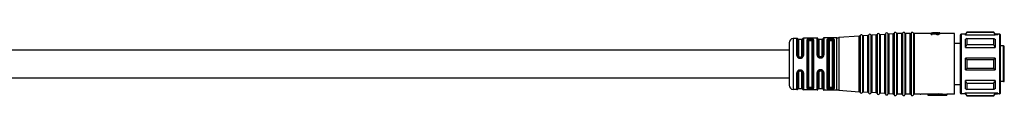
# Model space of a CAD drawing. Header units: millimetres. Extents: x -720 to 2929, y 431 to 795.
# Tile 10 of 19: x 752 to 984, y 439 to 454. Entities that reach past the tile are written whole.
import ezdxf

# ---------------------------------------------------------------- set-up
doc = ezdxf.new("R2010")
doc.units = ezdxf.units.MM

# ---------------------------------------------------------------- blocks, each defined once
blk = doc.blocks.new('Drawing View3')
at = {"color": 7, "linetype": 'Continuous', "lineweight": 25}
for p, q in [((663.72, 16.25), (663.72, 2.81)), ((665.17, 16.35), (665.17, 2.71)), ((665.17, 16.35), (665.17, 16.35)), ((665.72, 16.39), (665.72, 2.67)), ((666.99, 16.36), (665.91, 16.28)), ((665.91, 16.28), (665.91, 16.28)), ((665.91, 16.28), (665.91, 2.77)), ((666.99, 2.7), (666.99, 16.36)), ((666.99, 16.36), (666.99, 16.36)), ((667.17, 16.49), (667.17, 2.56)), ((667.17, 16.49), (667.17, 16.49)), ((667.72, 16.53), (667.72, 2.52)), ((668.99, 16.5), (667.91, 16.43)), ((667.91, 16.43), (667.91, 16.42)), ((667.91, 16.42), (667.91, 2.63)), ((668.99, 2.55), (668.99, 16.5)), ((668.99, 16.5), (668.99, 16.5)), ((669.17, 16.64), (669.17, 16.63)), ((669.17, 16.63), (669.17, 2.42)), ((669.72, 16.68), (669.72, 2.38)), ((670.99, 16.65), (669.91, 16.57)), ((669.91, 16.57), (669.91, 16.57)), ((669.91, 16.57), (669.91, 2.49)), ((670.99, 16.64), (670.99, 16.65)), ((670.99, 2.41), (670.99, 16.64)), ((671.17, 16.78), (671.17, 2.28)), ((671.17, 16.78), (671.17, 16.78)), ((671.72, 16.8), (671.72, 2.26)), ((671.91, 16.68), (671.91, 16.68)), ((671.91, 16.68), (671.91, 2.38)), ((672.99, 16.68), (671.91, 16.68)), ((672.99, 2.38), (672.99, 16.68)), ((672.99, 16.68), (672.99, 16.68)), ((673.18, 16.8), (673.18, 2.26)), ((673.18, 16.8), (673.18, 16.8)), ((673.72, 16.8), (673.72, 2.26)), ((673.91, 16.68), (673.91, 16.68)), ((673.91, 16.68), (673.91, 2.38)), ((674.99, 16.68), (673.91, 16.68)), ((674.99, 2.38), (674.99, 16.68)), ((674.99, 16.68), (674.99, 16.68)), ((675.18, 16.8), (675.18, 2.26)), ((675.18, 16.8), (675.18, 16.8)), ((675.72, 16.8), (675.72, 2.26)), ((675.91, 16.68), (675.91, 16.68)), ((675.91, 16.68), (675.91, 2.38)), ((679.95, 16.68), (675.91, 16.68)), ((679.95, 16.88), (680.16, 16.88)), ((679.95, 16.88), (679.95, 16.71)), ((680.16, 16.71), (679.95, 16.71)), ((679.95, 16.5), (679.95, 16.71)), ((679.95, 16.5), (680.16, 16.5)), ((680.16, 16.88), (681.23, 16.77)), ((680.16, 16.87), (681.1, 16.74)), ((680.16, 16.71), (680.16, 16.87)), ((680.16, 16.5), (680.16, 16.71)), ((680.16, 16.67), (681.1, 16.53)), ((681.48, 16.87), (680.21, 16.87)), ((681.1, 16.53), (681.1, 16.74)), ((681.23, 16.51), (681.23, 16.72)), ((681.4, 16.76), (681.48, 16.76)), ((681.48, 16.71), (681.4, 16.71)), ((681.4, 16.5), (681.4, 16.71)), ((681.4, 16.5), (681.48, 16.5)), ((681.48, 16.88), (681.48, 16.87)), ((681.48, 16.76), (681.48, 16.87)), ((681.48, 16.5), (681.48, 16.71)), ((681.61, 16.77), (681.61, 16.87)), ((681.65, 16.51), (681.65, 16.72)), ((681.69, 16.79), (681.69, 16.86)), ((681.74, 16.84), (681.74, 16.82)), ((681.95, 16.87), (681.77, 16.87)), ((681.82, 16.55), (681.82, 16.75)), ((681.91, 16.58), (681.91, 16.78)), ((681.95, 16.84), (681.95, 16.87)), ((681.95, 16.82), (681.95, 16.84)), ((681.95, 16.62), (681.95, 16.82)), ((685.45, 16.68), (681.95, 16.68)), ((685.45, 2.38), (685.45, 16.68)), ((686.75, 16.33), (686.75, 2.73)), ((686.95, 16.53), (686.95, 2.53)), ((687.96, 16.53), (686.95, 16.53)), ((688, 16.39), (687.88, 16.39)), ((688, 16.53), (687.96, 16.53)), ((688.29, 17.03), (688, 16.53)), ((688, 16.39), (688.29, 16.96)), ((688, 16.39), (688, 16.53)), ((688, 16.39), (695, 16.39)), ((694.71, 17.03), (688.29, 17.03)), ((688.29, 17.03), (688.29, 16.96)), ((694.71, 16.96), (688.29, 16.96)), ((695, 16.53), (694.71, 17.03)), ((694.71, 16.96), (694.71, 17.03)), ((695.54, 16.53), (695, 16.53)), ((695.62, 16.39), (695, 16.39)), ((696.05, 16.53), (695.54, 16.53)), ((696.1, 16.53), (696.05, 16.53)), ((696.05, 16.39), (696.05, 16.53)), ((696.05, 16.39), (696.1, 16.39)), ((696.1, 16.39), (696.1, 16.53)), ((696.1, 2.66), (696.1, 16.39)), ((696.25, 16.25), (696.25, 16.38)), ((696.25, 2.81), (696.25, 16.25)), ((646.45, 14.54), (646.45, 4.51)), ((648.28, 15.56), (647.43, 15.54)), ((647.43, 15.54), (647.43, 3.51)), ((648.28, 15.56), (648.28, 15.56)), ((648.28, 11.54), (648.28, 15.56)), ((648.47, 15.44), (648.47, 15.44)), ((648.47, 11.5), (648.47, 15.44)), ((649.45, 15.33), (648.65, 15.33)), ((648.65, 15.33), (648.65, 11.46)), ((649.45, 11.46), (649.45, 15.33)), ((649.64, 15.46), (649.64, 11.5)), ((653.06, 15.64), (649.82, 15.58)), ((649.82, 15.58), (649.82, 11.55)), ((650.67, 3.83), (650.67, 15.22)), ((650.86, 15.1), (650.86, 3.96)), ((651.05, 14.97), (651.05, 4.08)), ((651.55, 15.44), (651.35, 15.44)), ((651.55, 15.26), (651.35, 15.25)), ((651.35, 15.07), (651.55, 15.07)), ((651.85, 4.08), (651.85, 14.97)), ((652.04, 3.95), (652.04, 15.11)), ((652.23, 15.25), (652.23, 3.81)), ((653.06, 15.63), (653.06, 15.64)), ((653.06, 11.64), (653.06, 15.63)), ((653.26, 11.58), (653.26, 15.48)), ((654.25, 15.33), (653.45, 15.33)), ((653.45, 15.33), (653.45, 11.53)), ((654.25, 11.53), (654.25, 15.33)), ((654.45, 15.5), (654.45, 11.59)), ((657.73, 15.71), (654.64, 15.66)), ((654.64, 15.66), (654.64, 11.65)), ((655.51, 15.39), (655.45, 15.3)), ((655.45, 3.76), (655.45, 15.3)), ((655.65, 15.13), (655.65, 3.92)), ((655.85, 14.97), (655.85, 4.08)), ((656.15, 15.26), (656.15, 15.33)), ((656.35, 15.33), (656.15, 15.33)), ((656.15, 15.26), (656.35, 15.26)), ((656.15, 15.07), (656.35, 15.07)), ((656.35, 15.33), (656.35, 15.26)), ((656.65, 4.08), (656.65, 14.97)), ((656.84, 15.18), (656.85, 15.15)), ((656.85, 3.91), (656.85, 15.15)), ((657.05, 15.32), (657.03, 15.37)), ((657.05, 15.32), (657.05, 3.73)), ((657.73, 3.34), (657.73, 15.71)), ((657.73, 15.71), (657.73, 15.71)), ((662.99, 16.08), (658.17, 15.73)), ((658.17, 15.73), (658.17, 3.32)), ((658.17, 15.73), (658.17, 15.73)), ((662.99, 16.07), (662.99, 16.08)), ((662.99, 2.98), (662.99, 16.07)), ((663.17, 16.21), (663.17, 2.85)), ((663.17, 16.21), (663.17, 16.21)), ((664.99, 16.22), (663.91, 16.14)), ((663.91, 16.14), (663.91, 16.14)), ((663.91, 16.14), (663.91, 2.92)), ((664.99, 2.84), (664.99, 16.22)), ((664.99, 16.22), (664.99, 16.22)), ((686.75, 14.38), (685.45, 14.38)), ((688.29, 15.52), (688, 15.35)), ((688, 13.42), (688, 15.35)), ((688, 13.42), (688.29, 14.04)), ((688.29, 15.52), (688.29, 14.04)), ((688.29, 15.52), (694.71, 15.52)), ((694.71, 14.04), (688.29, 14.04)), ((646.45, 12.78), (438.5, 12.78)), ((688, 13.42), (695, 13.42)), ((696.95, 13.78), (696.25, 13.78)), ((696.95, 9.53), (696.95, 13.78)), ((697.15, 5.58), (697.15, 13.58)), ((648.95, 11.03), (648.95, 11.17)), ((648.95, 11.17), (649.15, 11.17)), ((648.95, 11.03), (649.15, 11.03)), ((648.95, 10.88), (649.15, 10.88)), ((649.15, 11.03), (649.15, 11.17)), ((653.42, 11.21), (653.35, 11.3)), ((653.41, 11.23), (653.45, 11.21)), ((653.43, 11.21), (653.42, 11.21)), ((653.95, 11.24), (653.75, 11.24)), ((653.75, 11.1), (653.95, 11.1)), ((654.36, 11.32), (654.38, 11.33)), ((654.4, 11.39), (654.38, 11.32)), ((688, 8.16), (688, 10.89)), ((688.29, 10.57), (688, 10.89)), ((695, 10.89), (688, 10.89)), ((688.29, 10.57), (688.29, 8.49)), ((688.29, 10.57), (694.71, 10.57)), ((696.95, 5.37), (696.95, 9.53)), ((648.28, 3.5), (648.28, 7.45)), ((648.47, 3.61), (648.47, 7.49)), ((648.65, 7.53), (648.65, 3.73)), ((649.15, 8.11), (648.95, 8.11)), ((649.15, 7.95), (648.95, 7.95)), ((648.95, 7.95), (648.95, 7.82)), ((649.15, 7.82), (648.95, 7.82)), ((649.15, 7.95), (649.15, 7.82)), ((649.45, 3.73), (649.45, 7.53)), ((649.64, 7.48), (649.64, 3.6)), ((649.82, 7.44), (649.82, 3.47)), ((653.06, 3.42), (653.06, 7.49)), ((653.26, 3.57), (653.26, 7.54)), ((653.36, 7.85), (653.44, 7.94)), ((653.43, 7.9), (653.46, 7.93)), ((653.46, 7.93), (653.44, 7.94)), ((653.45, 7.59), (653.45, 3.73)), ((653.95, 8.03), (653.75, 8.03)), ((653.75, 7.88), (653.95, 7.88)), ((654.25, 3.73), (654.25, 7.59)), ((654.31, 7.87), (654.27, 7.91)), ((654.35, 7.82), (654.37, 7.82)), ((654.37, 7.82), (654.4, 7.75)), ((654.45, 7.54), (654.45, 3.56)), ((654.64, 7.48), (654.64, 3.4)), ((688, 8.16), (688.29, 8.49)), ((688, 8.16), (695, 8.16)), ((694.71, 8.49), (688.29, 8.49)), ((438.5, 6.28), (646.45, 6.28)), ((685.45, 4.68), (686.75, 4.68)), ((695, 5.64), (688, 5.64)), ((688, 3.71), (688, 5.64)), ((688.29, 5.01), (688, 5.64)), ((688.29, 5.01), (688.29, 3.54)), ((688.29, 5.01), (694.71, 5.01)), ((696.95, 5.37), (696.25, 5.37)), ((648.28, 3.5), (647.43, 3.51)), ((647.43, 3.51), (647.43, 3.51)), ((648.65, 3.73), (649.45, 3.73)), ((653.06, 3.42), (649.82, 3.47)), ((649.82, 3.47), (649.82, 3.47)), ((651.55, 3.99), (651.35, 3.99)), ((651.35, 3.8), (651.55, 3.8)), ((651.35, 3.62), (651.55, 3.61)), ((653.45, 3.73), (654.25, 3.73)), ((654.64, 3.4), (654.64, 3.39)), ((657.73, 3.34), (654.64, 3.39)), ((655.45, 3.76), (655.51, 3.66)), ((656.35, 3.99), (656.15, 3.99)), ((656.15, 3.73), (656.15, 3.8)), ((656.35, 3.8), (656.15, 3.8)), ((656.15, 3.73), (656.35, 3.73)), ((656.35, 3.8), (656.35, 3.73)), ((656.85, 3.91), (656.84, 3.88)), ((658.17, 3.32), (662.99, 2.98)), ((664.99, 2.84), (663.91, 2.92)), ((666.99, 2.7), (665.91, 2.77)), ((668.99, 2.55), (667.91, 2.63)), ((670.99, 2.41), (669.91, 2.49)), ((672.99, 2.38), (671.91, 2.38)), ((674.99, 2.38), (673.91, 2.38)), ((677.29, 2.38), (675.91, 2.38)), ((677.29, 2.38), (677.52, 2.38)), ((679.15, 2.38), (677.52, 2.38)), ((681.65, 2.44), (679.15, 2.44)), ((679.15, 2.44), (679.15, 2.23)), ((681.65, 2.54), (683.65, 2.38)), ((681.65, 2.54), (681.65, 2.33)), ((681.65, 2.33), (683.65, 2.18)), ((681.65, 2.33), (681.65, 2.23)), ((685.45, 2.38), (683.65, 2.38)), ((683.65, 2.38), (683.65, 2.18)), ((686.75, 2.73), (686.75, 2.73)), ((687.96, 2.53), (686.95, 2.53)), ((686.95, 2.53), (686.95, 2.53)), ((688, 2.66), (687.88, 2.66)), ((687.96, 2.53), (688, 2.53)), ((688, 3.71), (688.29, 3.54)), ((695, 2.66), (688, 2.66)), ((688, 2.53), (688, 2.66)), ((688.29, 2.1), (688, 2.66)), ((688, 2.53), (688.29, 2.03)), ((694.71, 3.54), (688.29, 3.54)), ((694.71, 2.03), (695, 2.53)), ((695.62, 2.66), (695, 2.66)), ((695, 2.66), (695, 2.53)), ((695, 2.53), (695.54, 2.53)), ((696.05, 2.53), (695.54, 2.53)), ((696.1, 2.66), (696.05, 2.66)), ((696.05, 2.53), (696.05, 2.66)), ((696.05, 2.53), (696.1, 2.53)), ((696.1, 2.53), (696.1, 2.66)), ((696.25, 2.68), (696.25, 2.81)), ((679.15, 2.23), (679.15, 2.18)), ((679.15, 2.23), (681.65, 2.23)), ((679.15, 2.18), (683.65, 2.18)), ((688.29, 2.1), (688.29, 2.03)), ((688.29, 2.1), (694.71, 2.1)), ((688.29, 2.03), (694.71, 2.03))]:
    blk.add_line(p, q, dxfattribs=at)
at = {"color": 7, "linetype": 'Continuous', "lineweight": 25, "flags": 128}
for points in [[(695, 16.53), (695, 16.53), (695, 16.52), (695, 16.51), (695, 16.49), (695, 16.48), (695, 16.45), (695, 16.42), (695, 16.39)], [(656.35, 15.53), (656.23, 15.52), (656.15, 15.52)], [(694.71, 14.04), (694.71, 14.25), (694.71, 14.45), (694.71, 14.64), (694.71, 14.83), (694.71, 15.01), (694.71, 15.19), (694.71, 15.36), (694.71, 15.52)], [(695, 15.35), (695, 15.15), (695, 14.94), (695, 14.71), (695, 14.48), (695, 14.23), (695, 13.97), (695, 13.7), (695, 13.42)], [(653.75, 10.95), (653.86, 10.95), (653.95, 10.95)], [(694.71, 8.49), (694.71, 8.75), (694.71, 9.01), (694.71, 9.27), (694.71, 9.53), (694.71, 9.79), (694.71, 10.05), (694.71, 10.31), (694.71, 10.57)], [(695, 10.89), (695, 10.56), (695, 10.21), (695, 9.87), (695, 9.53), (695, 9.18), (695, 8.84), (695, 8.5), (695, 8.16)], [(653.95, 8.18), (653.83, 8.18), (653.75, 8.18)], [(694.71, 3.54), (694.71, 3.7), (694.71, 3.87), (694.71, 4.04), (694.71, 4.22), (694.71, 4.41), (694.71, 4.61), (694.71, 4.81), (694.71, 5.01)], [(695, 5.64), (695, 5.36), (695, 5.09), (695, 4.83), (695, 4.58), (695, 4.34), (695, 4.12), (695, 3.91), (695, 3.71)], [(656.15, 3.73), (656.15, 3.7), (656.15, 3.66), (656.15, 3.63), (656.15, 3.6), (656.15, 3.58), (656.15, 3.56), (656.15, 3.54), (656.15, 3.53)], [(656.15, 3.53), (656.26, 3.53), (656.35, 3.53)], [(694.71, 2.03), (694.71, 2.03), (694.71, 2.03), (694.71, 2.04), (694.71, 2.05), (694.71, 2.06), (694.71, 2.07), (694.71, 2.08), (694.71, 2.1)]]:
    blk.add_lwpolyline(points, dxfattribs=at)
at = {"color": 7, "linetype": 'Continuous', "lineweight": 25}
for centre, radius, start, end in [((663.45, 16.11), 0.3, 90, 160.4937), ((663.45, 16.11), 0.3, 27.65, 90), ((663.89, 16.34), 0.2, 207.65, 270), ((664.98, 16.42), 0.2, 274.0718, 340.4937), ((665.45, 16.25), 0.3, 90, 160.4937), ((665.45, 16.25), 0.3, 27.65, 90), ((665.89, 16.48), 0.2, 207.65, 270), ((665.89, 16.48), 0.2, 270, 274.0718), ((666.98, 16.56), 0.2, 274.0718, 340.4937), ((667.45, 16.39), 0.3, 90, 160.4937), ((667.45, 16.39), 0.3, 27.65, 90), ((667.89, 16.63), 0.2, 207.65, 270), ((667.89, 16.63), 0.2, 270, 274.0718), ((668.98, 16.7), 0.2, 274.0718, 340.4937), ((669.45, 16.54), 0.3, 90, 160.4937), ((669.45, 16.54), 0.3, 27.65, 90), ((669.89, 16.77), 0.2, 207.65, 270), ((669.89, 16.77), 0.2, 270, 274.0718), ((670.98, 16.85), 0.2, 274.0718, 340.4937), ((671.45, 16.68), 0.3, 90, 160.4937), ((671.45, 16.68), 0.3, 23.5782, 90), ((671.91, 16.88), 0.2, 203.5782, 270), ((672.99, 16.88), 0.2, 270, 336.4218), ((673.45, 16.68), 0.3, 90, 156.4218), ((673.45, 16.68), 0.3, 23.5782, 90), ((673.91, 16.88), 0.2, 203.5782, 270), ((674.99, 16.88), 0.2, 270, 336.4218), ((675.45, 16.68), 0.3, 90, 156.4218), ((675.45, 16.68), 0.3, 23.5782, 90), ((675.91, 16.88), 0.2, 203.5782, 270), ((686.95, 16.33), 0.2, 90, 180), ((696.1, 16.38), 0.15, 0, 90), ((696.1, 16.24), 0.149, 0.5618, 90.551), ((647.45, 14.54), 1, 90.9414, 180), ((648.29, 15.36), 0.2, 25.1232, 90.9414), ((648.65, 15.53), 0.2, 205.1232, 270), ((649.45, 15.53), 0.2, 270, 338.8076), ((649.82, 15.38), 0.2, 90.9414, 158.8076), ((653.06, 15.44), 0.2, 13.2085, 90.9414), ((653.45, 15.53), 0.2, 193.2085, 270), ((654.25, 15.53), 0.2, 270, 350.5945), ((654.64, 15.46), 0.2, 90.9414, 170.5945), ((657.6, 23.71), 8, 270.9414, 274.0718), ((662.98, 16.28), 0.2, 274.0718, 340.4937), ((663.89, 16.34), 0.2, 270, 274.0718), ((696.95, 13.58), 0.2, 360, 90), ((647.45, 4.51), 1, 180, 269.0586), ((648.29, 3.7), 0.2, 269.0586, 334.8768), ((648.65, 3.53), 0.2, 90, 154.8768), ((649.45, 3.53), 0.2, 21.1924, 90), ((649.82, 3.67), 0.2, 201.1924, 269.0586), ((653.06, 3.62), 0.2, 269.0586, 346.7915), ((653.45, 3.53), 0.2, 90, 166.7915), ((654.25, 3.53), 0.2, 9.4055, 90), ((654.64, 3.59), 0.2, 189.4055, 269.0586), ((657.6, -4.66), 8, 85.9282, 89.0586), ((662.98, 2.78), 0.2, 19.5063, 85.9282), ((663.45, 2.95), 0.3, 199.5063, 270), ((663.45, 2.95), 0.3, 270, 332.35), ((663.89, 2.72), 0.2, 90, 152.35), ((663.89, 2.72), 0.2, 85.9282, 90), ((664.98, 2.64), 0.2, 19.5063, 85.9282), ((665.45, 2.81), 0.3, 199.5063, 270), ((665.45, 2.81), 0.3, 270, 332.35), ((665.89, 2.57), 0.2, 90, 152.35), ((665.89, 2.57), 0.2, 85.9282, 90), ((666.98, 2.5), 0.2, 19.5063, 85.9282), ((667.45, 2.66), 0.3, 199.5063, 270), ((667.45, 2.66), 0.3, 270, 332.35), ((667.89, 2.43), 0.2, 90, 152.35), ((667.89, 2.43), 0.2, 85.9282, 90), ((668.98, 2.35), 0.2, 19.5063, 85.9282), ((669.45, 2.52), 0.3, 199.5063, 270), ((669.45, 2.52), 0.3, 270, 332.35), ((669.89, 2.29), 0.2, 90, 152.35), ((669.89, 2.29), 0.2, 85.9282, 90), ((670.98, 2.21), 0.2, 19.5063, 85.9282), ((671.91, 2.18), 0.2, 90, 156.4218), ((672.99, 2.18), 0.2, 23.5782, 90), ((673.91, 2.18), 0.2, 90, 156.4218), ((674.99, 2.18), 0.2, 23.5782, 90), ((675.91, 2.18), 0.2, 90, 156.4218), ((686.95, 2.73), 0.2, 180, 270), ((696.1, 2.81), 0.149, 269.449, 359.4382), ((696.1, 2.68), 0.15, 270, 0), ((671.45, 2.38), 0.3, 199.5063, 270), ((671.45, 2.38), 0.3, 270, 336.4218), ((673.45, 2.38), 0.3, 203.5782, 270), ((673.45, 2.38), 0.3, 270, 336.4218), ((675.45, 2.38), 0.3, 203.5782, 270), ((675.45, 2.38), 0.3, 270, 336.4218)]:
    blk.add_arc(centre, radius, start, end, dxfattribs=at)
for points, knots in [([(681.1, 16.74), (681.12, 16.73), (681.17, 16.73), (681.21, 16.72), (681.23, 16.72)], [0, 0, 0, 0, 0.56, 1, 1, 1, 1]), ([(681.1, 16.53), (681.12, 16.53), (681.17, 16.52), (681.21, 16.52), (681.23, 16.51)], [0, 0, 0, 0, 0.56, 1, 1, 1, 1]), ([(681.23, 16.77), (681.26, 16.77), (681.32, 16.77), (681.37, 16.76), (681.4, 16.76)], [0, 0, 0, 0, 0.56, 1, 1, 1, 1]), ([(681.4, 16.71), (681.37, 16.71), (681.31, 16.71), (681.25, 16.72), (681.23, 16.72)], [0, 0, 0, 0, 0.56, 1, 1, 1, 1]), ([(681.23, 16.51), (681.26, 16.51), (681.32, 16.51), (681.37, 16.51), (681.4, 16.5)], [0, 0, 0, 0, 0.56, 1, 1, 1, 1]), ([(681.48, 16.88), (681.51, 16.88), (681.57, 16.88), (681.63, 16.88), (681.65, 16.88)], [0, 0, 0, 0, 0.56, 1, 1, 1, 1]), ([(681.61, 16.87), (681.59, 16.87), (681.54, 16.87), (681.5, 16.87), (681.48, 16.87)], [0, 0, 0, 0, 0.56, 1, 1, 1, 1]), ([(681.61, 16.77), (681.59, 16.77), (681.54, 16.77), (681.5, 16.76), (681.48, 16.76)], [0, 0, 0, 0, 0.56, 1, 1, 1, 1]), ([(681.65, 16.72), (681.62, 16.72), (681.56, 16.71), (681.51, 16.71), (681.48, 16.71)], [0, 0, 0, 0, 0.56, 1, 1, 1, 1]), ([(681.48, 16.5), (681.51, 16.51), (681.57, 16.51), (681.63, 16.51), (681.65, 16.51)], [0, 0, 0, 0, 0.56, 1, 1, 1, 1]), ([(681.61, 16.87), (681.63, 16.87), (681.65, 16.86), (681.68, 16.86), (681.69, 16.86)], [0, 0, 0, 0, 0.559999, 1, 1, 1, 1]), ([(681.69, 16.79), (681.68, 16.79), (681.65, 16.78), (681.62, 16.78), (681.61, 16.77)], [0, 0, 0, 0, 0.559999, 1, 1, 1, 1]), ([(681.65, 16.88), (681.68, 16.88), (681.74, 16.87), (681.8, 16.87), (681.82, 16.87)], [0, 0, 0, 0, 0.559999, 1, 1, 1, 1]), ([(681.82, 16.75), (681.79, 16.75), (681.73, 16.73), (681.68, 16.72), (681.65, 16.72)], [0, 0, 0, 0, 0.559999, 1, 1, 1, 1]), ([(681.82, 16.55), (681.79, 16.54), (681.73, 16.53), (681.68, 16.52), (681.65, 16.51)], [0, 0, 0, 0, 0.559999, 1, 1, 1, 1]), ([(681.69, 16.86), (681.7, 16.86), (681.72, 16.85), (681.73, 16.84), (681.74, 16.84)], [0, 0, 0, 0, 0.559997, 1, 1, 1, 1]), ([(681.74, 16.82), (681.73, 16.82), (681.72, 16.81), (681.7, 16.8), (681.69, 16.79)], [0, 0, 0, 0, 0.559997, 1, 1, 1, 1]), ([(681.82, 16.87), (681.84, 16.87), (681.87, 16.87), (681.89, 16.86), (681.91, 16.86)], [0, 0, 0, 0, 0.5599985, 1, 1, 1, 1]), ([(681.91, 16.78), (681.89, 16.78), (681.86, 16.77), (681.83, 16.76), (681.82, 16.75)], [0, 0, 0, 0, 0.559998, 1, 1, 1, 1]), ([(681.91, 16.58), (681.89, 16.57), (681.86, 16.56), (681.83, 16.55), (681.82, 16.55)], [0, 0, 0, 0, 0.559998, 1, 1, 1, 1]), ([(681.91, 16.86), (681.92, 16.86), (681.93, 16.85), (681.94, 16.84), (681.95, 16.84)], [0, 0, 0, 0, 0.559994, 1, 1, 1, 1]), ([(681.95, 16.82), (681.94, 16.81), (681.93, 16.8), (681.91, 16.79), (681.91, 16.78)], [0, 0, 0, 0, 0.559996, 1, 1, 1, 1]), ([(681.95, 16.62), (681.94, 16.61), (681.93, 16.6), (681.91, 16.58), (681.91, 16.58)], [0, 0, 0, 0, 0.559996, 1, 1, 1, 1]), ([(687.88, 16.39), (687.91, 16.44), (687.95, 16.51), (687.96, 16.52), (687.96, 16.53)], [0, 0, 0, 0, 0.561136, 1, 1, 1, 1]), ([(695, 16.39), (694.95, 16.5), (694.85, 16.69), (694.75, 16.87), (694.71, 16.96)], [0, 0, 0, 0, 0.554448, 1, 1, 1, 1]), ([(695.62, 16.39), (695.59, 16.44), (695.55, 16.51), (695.54, 16.52), (695.54, 16.53)], [0, 0, 0, 0, 0.561136, 1, 1, 1, 1]), ([(651.35, 15.44), (651.25, 15.44), (651.05, 15.43), (650.83, 15.38), (650.69, 15.31), (650.68, 15.25), (650.67, 15.22)], [0, 0, 0, 0, 0.267435, 0.545129, 0.771587, 1, 1, 1, 1]), ([(650.86, 15.1), (650.87, 15.12), (650.88, 15.16), (650.99, 15.21), (651.13, 15.24), (651.25, 15.25), (651.32, 15.25), (651.35, 15.25)], [0, 0, 0, 0, 0.25154, 0.501516, 0.750497, 0.875418, 1, 1, 1, 1]), ([(651.05, 14.97), (651.06, 14.99), (651.07, 15.02), (651.15, 15.05), (651.25, 15.07), (651.32, 15.07), (651.35, 15.07)], [0, 0, 0, 0, 0.286333, 0.566645, 0.783294, 1, 1, 1, 1]), ([(651.35, 15.44), (651.35, 15.43), (651.35, 15.42), (651.35, 15.38), (651.35, 15.32), (651.35, 15.28), (651.35, 15.25)], [0, 0, 0, 0, 0.251401, 0.499942, 0.748554, 1, 1, 1, 1]), ([(652.23, 15.25), (652.22, 15.28), (652.21, 15.33), (652.12, 15.37), (652.01, 15.41), (651.85, 15.43), (651.68, 15.44), (651.59, 15.44), (651.55, 15.44)], [0, 0, 0, 0, 0.249761, 0.383741, 0.512149, 0.756159, 0.878095, 1, 1, 1, 1]), ([(651.55, 15.44), (651.55, 15.44), (651.55, 15.42), (651.55, 15.38), (651.55, 15.32), (651.55, 15.28), (651.55, 15.26)], [0, 0, 0, 0, 0.24324, 0.500063, 0.756851, 1, 1, 1, 1]), ([(651.55, 15.26), (651.58, 15.26), (651.65, 15.25), (651.77, 15.25), (651.91, 15.22), (652.02, 15.18), (652.04, 15.13), (652.04, 15.11)], [0, 0, 0, 0, 0.124869, 0.250002, 0.498994, 0.749016, 1, 1, 1, 1]), ([(651.55, 15.07), (651.59, 15.07), (651.68, 15.06), (651.78, 15.04), (651.84, 15.01), (651.85, 14.98), (651.85, 14.97)], [0, 0, 0, 0, 0.2759772, 0.551671, 0.772108, 1, 1, 1, 1]), ([(656.15, 15.52), (656.08, 15.52), (655.95, 15.51), (655.76, 15.49), (655.61, 15.45), (655.54, 15.41), (655.51, 15.39)], [0, 0, 0, 0, 0.24118, 0.484217, 0.736021, 1, 1, 1, 1]), ([(655.69, 15.2), (655.69, 15.23), (655.68, 15.27), (655.63, 15.33), (655.57, 15.38), (655.53, 15.39), (655.51, 15.39)], [0, 0, 0, 0, 0.241453, 0.500003, 0.758551, 1, 1, 1, 1]), ([(655.65, 15.13), (655.65, 15.15), (655.66, 15.17), (655.68, 15.19), (655.69, 15.2)], [0, 0, 0, 0, 0.500952, 1, 1, 1, 1]), ([(655.69, 15.2), (655.72, 15.22), (655.76, 15.26), (655.87, 15.29), (656.01, 15.32), (656.1, 15.32), (656.15, 15.33)], [0, 0, 0, 0, 0.257979, 0.509232, 0.755839, 1, 1, 1, 1]), ([(655.69, 15.2), (655.72, 15.21), (655.77, 15.23), (655.88, 15.25), (656.01, 15.26), (656.1, 15.26), (656.15, 15.26)], [0, 0, 0, 0, 0.261383, 0.514816, 0.760828, 1, 1, 1, 1]), ([(655.85, 14.97), (655.86, 14.99), (655.87, 15.02), (655.95, 15.05), (656.05, 15.07), (656.12, 15.07), (656.15, 15.07)], [0, 0, 0, 0, 0.286333, 0.566645, 0.783294, 1, 1, 1, 1]), ([(656.35, 15.53), (656.43, 15.52), (656.59, 15.52), (656.8, 15.5), (656.96, 15.45), (657.01, 15.4), (657.03, 15.37)], [0, 0, 0, 0, 0.239621, 0.485413, 0.736282, 1, 1, 1, 1]), ([(656.35, 15.33), (656.41, 15.33), (656.53, 15.33), (656.68, 15.3), (656.79, 15.25), (656.82, 15.21), (656.84, 15.18)], [0, 0, 0, 0, 0.2497247, 0.4968869, 0.7398256, 1, 1, 1, 1]), ([(656.35, 15.26), (656.41, 15.26), (656.52, 15.26), (656.67, 15.24), (656.79, 15.22), (656.82, 15.19), (656.84, 15.18)], [0, 0, 0, 0, 0.246175, 0.494713, 0.740223, 1, 1, 1, 1]), ([(656.35, 15.07), (656.39, 15.07), (656.48, 15.06), (656.58, 15.04), (656.64, 15.01), (656.65, 14.98), (656.65, 14.97)], [0, 0, 0, 0, 0.2759772, 0.5516711, 0.7721081, 1, 1, 1, 1]), ([(656.84, 15.18), (656.84, 15.2), (656.85, 15.25), (656.9, 15.31), (656.96, 15.36), (657.01, 15.37), (657.03, 15.37)], [0, 0, 0, 0, 0.241118, 0.500002, 0.758885, 1, 1, 1, 1]), ([(694.71, 15.52), (694.77, 15.49), (694.86, 15.43), (694.96, 15.37), (695, 15.35)], [0, 0, 0, 0, 0.565533, 1, 1, 1, 1]), ([(695, 13.42), (694.95, 13.53), (694.85, 13.74), (694.75, 13.95), (694.71, 14.04)], [0, 0, 0, 0, 0.554449, 1, 1, 1, 1]), ([(653.06, 11.64), (653.06, 11.59), (653.07, 11.49), (653.12, 11.35), (653.19, 11.21), (653.27, 11.15), (653.3, 11.11)], [0, 0, 0, 0, 0.2459824, 0.5061825, 0.7632622, 1, 1, 1, 1]), ([(654.53, 11.26), (654.56, 11.32), (654.63, 11.44), (654.64, 11.58), (654.64, 11.65)], [0, 0, 0, 0, 0.485244, 1, 1, 1, 1]), ([(648.28, 11.54), (648.29, 11.45), (648.31, 11.33), (648.39, 11.17), (648.48, 11.07), (648.58, 10.98), (648.74, 10.9), (648.86, 10.89), (648.95, 10.88)], [0, 0, 0, 0, 0.247774, 0.377676, 0.510624, 0.642416, 0.769734, 1, 1, 1, 1]), ([(648.95, 11.03), (648.89, 11.04), (648.76, 11.05), (648.6, 11.16), (648.49, 11.32), (648.48, 11.44), (648.47, 11.5)], [0, 0, 0, 0, 0.2487188, 0.4980884, 0.748561, 1, 1, 1, 1]), ([(648.65, 11.46), (648.65, 11.42), (648.66, 11.35), (648.73, 11.25), (648.83, 11.18), (648.91, 11.18), (648.95, 11.17)], [0, 0, 0, 0, 0.25191, 0.506201, 0.756885, 1, 1, 1, 1]), ([(648.95, 11.03), (648.95, 11.02), (648.95, 11.02), (648.95, 10.98), (648.95, 10.93), (648.95, 10.9), (648.95, 10.88)], [0, 0, 0, 0, 0.251195, 0.500058, 0.748854, 1, 1, 1, 1]), ([(649.15, 10.88), (649.23, 10.89), (649.36, 10.9), (649.52, 10.98), (649.66, 11.1), (649.79, 11.28), (649.81, 11.46), (649.82, 11.55)], [0, 0, 0, 0, 0.239085, 0.362958, 0.487455, 0.74218, 1, 1, 1, 1]), ([(649.64, 11.5), (649.63, 11.44), (649.62, 11.32), (649.5, 11.16), (649.37, 11.07), (649.25, 11.04), (649.18, 11.03), (649.15, 11.03)], [0, 0, 0, 0, 0.251106, 0.500918, 0.749973, 0.874947, 1, 1, 1, 1]), ([(649.15, 11.17), (649.19, 11.18), (649.27, 11.18), (649.37, 11.25), (649.44, 11.35), (649.45, 11.42), (649.45, 11.46)], [0, 0, 0, 0, 0.244541, 0.494439, 0.747625, 1, 1, 1, 1]), ([(649.15, 11.03), (649.15, 11.03), (649.15, 11.02), (649.15, 10.98), (649.15, 10.93), (649.15, 10.9), (649.15, 10.88)], [0, 0, 0, 0, 0.2442222, 0.4999405, 0.7556907, 1, 1, 1, 1]), ([(653.41, 11.23), (653.39, 11.25), (653.35, 11.3), (653.3, 11.38), (653.26, 11.48), (653.26, 11.55), (653.26, 11.58)], [0, 0, 0, 0, 0.199428, 0.46575, 0.7326, 1, 1, 1, 1]), ([(653.42, 11.21), (653.41, 11.21), (653.39, 11.2), (653.35, 11.16), (653.32, 11.13), (653.3, 11.11)], [0, 0, 0, 0, 0.340011, 0.680025, 1, 1, 1, 1]), ([(653.3, 11.11), (653.37, 11.06), (653.5, 10.97), (653.67, 10.95), (653.75, 10.95)], [0, 0, 0, 0, 0.506474, 1, 1, 1, 1]), ([(653.75, 11.1), (653.69, 11.11), (653.57, 11.12), (653.48, 11.18), (653.43, 11.21)], [0, 0, 0, 0, 0.498405, 1, 1, 1, 1]), ([(653.75, 11.24), (653.71, 11.25), (653.62, 11.26), (653.52, 11.33), (653.46, 11.43), (653.45, 11.5), (653.45, 11.53)], [0, 0, 0, 0, 0.275977, 0.551671, 0.772108, 1, 1, 1, 1]), ([(653.45, 11.21), (653.46, 11.2), (653.49, 11.17), (653.56, 11.14), (653.66, 11.11), (653.72, 11.11), (653.75, 11.11)], [0, 0, 0, 0, 0.111895, 0.411443, 0.707998, 1, 1, 1, 1]), ([(654.25, 11.53), (654.24, 11.49), (654.23, 11.4), (654.15, 11.31), (654.05, 11.25), (653.98, 11.24), (653.95, 11.24)], [0, 0, 0, 0, 0.286333, 0.566645, 0.783294, 1, 1, 1, 1]), ([(654.36, 11.32), (654.34, 11.29), (654.29, 11.23), (654.19, 11.16), (654.07, 11.11), (653.99, 11.1), (653.95, 11.1)], [0, 0, 0, 0, 0.250656, 0.499639, 0.748804, 1, 1, 1, 1]), ([(653.95, 10.95), (654, 10.95), (654.12, 10.96), (654.28, 11.03), (654.42, 11.13), (654.49, 11.22), (654.53, 11.26)], [0, 0, 0, 0, 0.244679, 0.489815, 0.743445, 1, 1, 1, 1]), ([(653.95, 11.11), (653.98, 11.11), (654.05, 11.11), (654.12, 11.13), (654.15, 11.15)], [0, 0, 0, 0, 0.55053, 1, 1, 1, 1]), ([(654.45, 11.59), (654.44, 11.54), (654.44, 11.45), (654.39, 11.36), (654.36, 11.32)], [0, 0, 0, 0, 0.5010697, 1, 1, 1, 1]), ([(654.38, 11.33), (654.39, 11.32), (654.42, 11.32), (654.47, 11.3), (654.51, 11.28), (654.53, 11.26)], [0, 0, 0, 0, 0.340191, 0.680378, 1, 1, 1, 1]), ([(694.71, 10.57), (694.77, 10.63), (694.86, 10.74), (694.96, 10.85), (695, 10.89)], [0, 0, 0, 0, 0.565533, 1, 1, 1, 1]), ([(648.95, 8.11), (648.85, 8.09), (648.66, 8.07), (648.44, 7.89), (648.31, 7.67), (648.29, 7.52), (648.28, 7.45)], [0, 0, 0, 0, 0.267981, 0.546138, 0.772629, 1, 1, 1, 1]), ([(648.47, 7.49), (648.48, 7.55), (648.49, 7.67), (648.6, 7.82), (648.76, 7.93), (648.89, 7.95), (648.95, 7.95)], [0, 0, 0, 0, 0.251896, 0.502235, 0.751514, 1, 1, 1, 1]), ([(648.95, 7.82), (648.91, 7.81), (648.83, 7.8), (648.73, 7.74), (648.66, 7.64), (648.65, 7.56), (648.65, 7.53)], [0, 0, 0, 0, 0.243752, 0.493162, 0.746575, 1, 1, 1, 1]), ([(648.95, 7.95), (648.95, 7.96), (648.95, 7.97), (648.95, 8), (648.95, 8.05), (648.95, 8.09), (648.95, 8.11)], [0, 0, 0, 0, 0.244355, 0.500002, 0.755649, 1, 1, 1, 1]), ([(649.82, 7.44), (649.81, 7.52), (649.8, 7.65), (649.71, 7.81), (649.62, 7.91), (649.51, 8), (649.36, 8.08), (649.23, 8.1), (649.15, 8.11)], [0, 0, 0, 0, 0.2508308, 0.3796004, 0.511972, 0.6439157, 0.7713805, 1, 1, 1, 1]), ([(649.15, 7.96), (649.15, 7.96), (649.15, 7.97), (649.15, 8), (649.15, 8.05), (649.15, 8.09), (649.15, 8.11)], [0, 0, 0, 0, 0.251175, 0.5, 0.748825, 1, 1, 1, 1]), ([(649.15, 7.95), (649.18, 7.95), (649.25, 7.95), (649.37, 7.91), (649.5, 7.82), (649.62, 7.66), (649.63, 7.54), (649.64, 7.48)], [0, 0, 0, 0, 0.124996, 0.24988, 0.498893, 0.748923, 1, 1, 1, 1]), ([(649.45, 7.53), (649.45, 7.56), (649.44, 7.64), (649.37, 7.74), (649.27, 7.8), (649.19, 7.81), (649.15, 7.82)], [0, 0, 0, 0, 0.25281, 0.507519, 0.757887, 1, 1, 1, 1]), ([(653.34, 8.05), (653.3, 8.01), (653.22, 7.94), (653.13, 7.81), (653.07, 7.66), (653.06, 7.55), (653.06, 7.49)], [0, 0, 0, 0, 0.239026, 0.480872, 0.740027, 1, 1, 1, 1]), ([(653.26, 7.54), (653.26, 7.58), (653.26, 7.66), (653.3, 7.76), (653.36, 7.85), (653.41, 7.89), (653.43, 7.9)], [0, 0, 0, 0, 0.276439, 0.551893, 0.826458, 1, 1, 1, 1]), ([(653.75, 8.18), (653.67, 8.18), (653.52, 8.17), (653.4, 8.09), (653.34, 8.05)], [0, 0, 0, 0, 0.494912, 1, 1, 1, 1]), ([(653.44, 7.94), (653.43, 7.94), (653.42, 7.96), (653.38, 8), (653.35, 8.03), (653.34, 8.05)], [0, 0, 0, 0, 0.340043, 0.680083, 1, 1, 1, 1]), ([(653.45, 7.59), (653.46, 7.64), (653.47, 7.72), (653.55, 7.82), (653.65, 7.87), (653.72, 7.88), (653.75, 7.88)], [0, 0, 0, 0, 0.285261, 0.56524, 0.782325, 1, 1, 1, 1]), ([(653.46, 7.93), (653.5, 7.96), (653.59, 8.02), (653.7, 8.02), (653.75, 8.03)], [0, 0, 0, 0, 0.50052, 1, 1, 1, 1]), ([(653.75, 8.02), (653.72, 8.02), (653.66, 8.02), (653.57, 7.99), (653.5, 7.97), (653.47, 7.94), (653.46, 7.93)], [0, 0, 0, 0, 0.298295, 0.601169, 0.907165, 1, 1, 1, 1]), ([(654.51, 7.89), (654.48, 7.93), (654.41, 8.02), (654.27, 8.11), (654.11, 8.17), (654, 8.18), (653.95, 8.18)], [0, 0, 0, 0, 0.256096, 0.509575, 0.755037, 1, 1, 1, 1]), ([(653.95, 8.03), (653.99, 8.03), (654.07, 8.02), (654.18, 7.98), (654.28, 7.91), (654.33, 7.85), (654.35, 7.82)], [0, 0, 0, 0, 0.252641, 0.502481, 0.751075, 1, 1, 1, 1]), ([(654.16, 7.98), (654.13, 7.99), (654.06, 8.02), (653.98, 8.02), (653.95, 8.02)], [0, 0, 0, 0, 0.482689, 1, 1, 1, 1]), ([(653.95, 7.88), (653.99, 7.88), (654.08, 7.87), (654.18, 7.79), (654.24, 7.7), (654.25, 7.63), (654.25, 7.59)], [0, 0, 0, 0, 0.2769154, 0.5530612, 0.7731415, 1, 1, 1, 1]), ([(654.35, 7.82), (654.38, 7.78), (654.43, 7.69), (654.44, 7.59), (654.45, 7.54)], [0, 0, 0, 0, 0.499413, 1, 1, 1, 1]), ([(654.37, 7.82), (654.38, 7.82), (654.4, 7.83), (654.46, 7.85), (654.49, 7.88), (654.51, 7.89)], [0, 0, 0, 0, 0.340194, 0.680391, 1, 1, 1, 1]), ([(654.64, 7.48), (654.64, 7.55), (654.62, 7.7), (654.55, 7.82), (654.51, 7.89)], [0, 0, 0, 0, 0.4936191, 1, 1, 1, 1]), ([(695, 8.16), (694.95, 8.22), (694.85, 8.33), (694.75, 8.44), (694.71, 8.49)], [0, 0, 0, 0, 0.5544486, 1, 1, 1, 1]), ([(694.71, 5.01), (694.77, 5.13), (694.86, 5.34), (694.96, 5.55), (695, 5.64)], [0, 0, 0, 0, 0.5655332, 1, 1, 1, 1]), ([(696.95, 5.37), (696.98, 5.38), (697.01, 5.38), (697.06, 5.41), (697.1, 5.44), (697.13, 5.48), (697.15, 5.53), (697.15, 5.56), (697.15, 5.58)], [0, 0, 0, 0, 0.239863, 0.364387, 0.491821, 0.715001, 0.849884, 1, 1, 1, 1]), ([(650.67, 3.83), (650.68, 3.8), (650.7, 3.74), (650.85, 3.67), (651.05, 3.64), (651.22, 3.62), (651.3, 3.62), (651.35, 3.62)], [0, 0, 0, 0, 0.251806, 0.512867, 0.757708, 0.878904, 1, 1, 1, 1]), ([(651.35, 3.8), (651.32, 3.8), (651.25, 3.81), (651.13, 3.82), (650.99, 3.84), (650.88, 3.89), (650.87, 3.94), (650.86, 3.96)], [0, 0, 0, 0, 0.124681, 0.249706, 0.498756, 0.748856, 1, 1, 1, 1]), ([(651.35, 3.99), (651.31, 3.99), (651.22, 3.99), (651.12, 4.02), (651.06, 4.05), (651.05, 4.07), (651.05, 4.08)], [0, 0, 0, 0, 0.275977, 0.551671, 0.772108, 1, 1, 1, 1]), ([(651.35, 3.62), (651.35, 3.62), (651.35, 3.64), (651.35, 3.68), (651.35, 3.74), (651.35, 3.78), (651.35, 3.8)], [0, 0, 0, 0, 0.243207, 0.499872, 0.756606, 1, 1, 1, 1]), ([(651.85, 4.08), (651.84, 4.07), (651.83, 4.04), (651.75, 4.01), (651.65, 3.99), (651.58, 3.99), (651.55, 3.99)], [0, 0, 0, 0, 0.286333, 0.566645, 0.783294, 1, 1, 1, 1]), ([(652.04, 3.95), (652.04, 3.92), (652.02, 3.88), (651.91, 3.83), (651.77, 3.81), (651.65, 3.8), (651.58, 3.8), (651.55, 3.8)], [0, 0, 0, 0, 0.251331, 0.501166, 0.750173, 0.875215, 1, 1, 1, 1]), ([(651.55, 3.61), (651.64, 3.61), (651.85, 3.62), (652.07, 3.66), (652.21, 3.72), (652.22, 3.78), (652.23, 3.81)], [0, 0, 0, 0, 0.267094, 0.544672, 0.771233, 1, 1, 1, 1]), ([(651.55, 3.61), (651.55, 3.62), (651.55, 3.63), (651.55, 3.68), (651.55, 3.74), (651.55, 3.78), (651.55, 3.8)], [0, 0, 0, 0, 0.251426, 0.499997, 0.748572, 1, 1, 1, 1]), ([(655.69, 3.85), (655.69, 3.83), (655.68, 3.78), (655.63, 3.72), (655.57, 3.68), (655.53, 3.67), (655.51, 3.66)], [0, 0, 0, 0, 0.241452, 0.500002, 0.75855, 1, 1, 1, 1]), ([(655.51, 3.66), (655.55, 3.64), (655.62, 3.6), (655.79, 3.56), (655.97, 3.54), (656.09, 3.54), (656.15, 3.53)], [0, 0, 0, 0, 0.293182, 0.56768, 0.777815, 1, 1, 1, 1]), ([(655.69, 3.85), (655.68, 3.86), (655.66, 3.89), (655.65, 3.91), (655.65, 3.92)], [0, 0, 0, 0, 0.499399, 1, 1, 1, 1]), ([(656.15, 3.8), (656.1, 3.8), (656.01, 3.8), (655.88, 3.81), (655.77, 3.83), (655.72, 3.84), (655.69, 3.85)], [0, 0, 0, 0, 0.239323, 0.485388, 0.738771, 1, 1, 1, 1]), ([(656.15, 3.73), (656.1, 3.73), (655.99, 3.74), (655.81, 3.77), (655.74, 3.82), (655.69, 3.85)], [0, 0, 0, 0, 0.279386, 0.559393, 1, 1, 1, 1]), ([(656.15, 3.99), (656.11, 3.99), (656.02, 3.99), (655.92, 4.02), (655.86, 4.05), (655.85, 4.07), (655.85, 4.08)], [0, 0, 0, 0, 0.275977, 0.551671, 0.772108, 1, 1, 1, 1]), ([(656.65, 4.08), (656.64, 4.07), (656.63, 4.04), (656.55, 4.01), (656.45, 3.99), (656.38, 3.99), (656.35, 3.99)], [0, 0, 0, 0, 0.286333, 0.566645, 0.783294, 1, 1, 1, 1]), ([(656.84, 3.88), (656.82, 3.86), (656.79, 3.84), (656.67, 3.82), (656.52, 3.8), (656.41, 3.8), (656.35, 3.8)], [0, 0, 0, 0, 0.2596741, 0.5058768, 0.7547267, 1, 1, 1, 1]), ([(656.84, 3.88), (656.82, 3.85), (656.79, 3.8), (656.68, 3.76), (656.53, 3.73), (656.41, 3.73), (656.35, 3.73)], [0, 0, 0, 0, 0.260203, 0.503108, 0.750294, 1, 1, 1, 1]), ([(656.35, 3.53), (656.43, 3.53), (656.59, 3.53), (656.8, 3.56), (656.96, 3.61), (657.01, 3.66), (657.03, 3.69)], [0, 0, 0, 0, 0.240986, 0.480354, 0.730325, 1, 1, 1, 1]), ([(656.84, 3.88), (656.84, 3.85), (656.85, 3.81), (656.9, 3.74), (656.96, 3.7), (657.01, 3.69), (657.03, 3.69)], [0, 0, 0, 0, 0.2411129, 0.4999947, 0.7588798, 1, 1, 1, 1]), ([(657.03, 3.69), (657.04, 3.7), (657.04, 3.71), (657.05, 3.73), (657.05, 3.73)], [0, 0, 0, 0, 0.5599111, 1, 1, 1, 1]), ([(687.96, 2.53), (687.96, 2.54), (687.95, 2.55), (687.9, 2.63), (687.88, 2.66)], [0, 0, 0, 0, 0.55874, 1, 1, 1, 1]), ([(695, 3.71), (694.95, 3.68), (694.85, 3.62), (694.75, 3.56), (694.71, 3.54)], [0, 0, 0, 0, 0.5544486, 1, 1, 1, 1]), ([(694.71, 2.1), (694.77, 2.21), (694.86, 2.39), (694.96, 2.58), (695, 2.66)], [0, 0, 0, 0, 0.565534, 1, 1, 1, 1]), ([(695.54, 2.53), (695.54, 2.54), (695.55, 2.55), (695.6, 2.63), (695.62, 2.66)], [0, 0, 0, 0, 0.55874, 1, 1, 1, 1])]:
    blk.add_open_spline(points, degree=3, knots=knots, dxfattribs=at)
for points in [[(650.86, 15.1), (650.85, 15.12), (650.84, 15.15), (650.79, 15.19), (650.73, 15.22), (650.69, 15.22), (650.67, 15.22)], [(651.05, 14.97), (651.03, 14.97), (650.99, 14.98), (650.93, 15), (650.89, 15.04), (650.87, 15.08), (650.86, 15.1)], [(651.35, 15.07), (651.35, 15.08), (651.35, 15.09), (651.35, 15.14), (651.35, 15.19), (651.35, 15.23), (651.35, 15.25)], [(651.55, 15.07), (651.55, 15.08), (651.55, 15.09), (651.55, 15.14), (651.55, 15.19), (651.55, 15.23), (651.55, 15.26)], [(651.85, 14.97), (651.87, 14.97), (651.92, 14.98), (651.97, 15.01), (652.02, 15.05), (652.04, 15.09), (652.04, 15.11)], [(652.04, 15.11), (652.05, 15.13), (652.07, 15.17), (652.11, 15.21), (652.17, 15.24), (652.21, 15.25), (652.23, 15.25)], [(655.65, 15.13), (655.65, 15.16), (655.63, 15.2), (655.59, 15.26), (655.52, 15.29), (655.47, 15.3), (655.45, 15.3)], [(655.85, 14.97), (655.83, 14.97), (655.78, 14.98), (655.72, 15.02), (655.67, 15.07), (655.66, 15.11), (655.65, 15.13)], [(656.15, 15.33), (656.15, 15.35), (656.15, 15.39), (656.15, 15.45), (656.15, 15.5), (656.15, 15.51), (656.15, 15.52)], [(656.15, 15.07), (656.15, 15.08), (656.15, 15.09), (656.15, 15.14), (656.15, 15.2), (656.15, 15.24), (656.15, 15.26)], [(656.35, 15.33), (656.35, 15.35), (656.35, 15.4), (656.35, 15.46), (656.35, 15.5), (656.35, 15.52), (656.35, 15.53)], [(656.35, 15.07), (656.35, 15.08), (656.35, 15.09), (656.35, 15.14), (656.35, 15.2), (656.35, 15.24), (656.35, 15.26)], [(656.65, 14.97), (656.68, 14.97), (656.73, 14.98), (656.79, 15.02), (656.84, 15.08), (656.85, 15.12), (656.85, 15.15)], [(656.85, 15.15), (656.85, 15.17), (656.86, 15.22), (656.91, 15.27), (656.97, 15.31), (657.02, 15.32), (657.05, 15.32)], [(653.26, 11.58), (653.25, 11.59), (653.23, 11.61), (653.19, 11.62), (653.13, 11.64), (653.08, 11.64), (653.06, 11.64)], [(654.45, 11.59), (654.45, 11.6), (654.47, 11.61), (654.51, 11.63), (654.57, 11.64), (654.62, 11.65), (654.64, 11.65)], [(648.47, 11.5), (648.46, 11.51), (648.44, 11.52), (648.4, 11.53), (648.34, 11.54), (648.3, 11.54), (648.28, 11.54)], [(648.47, 11.5), (648.48, 11.49), (648.5, 11.48), (648.54, 11.47), (648.59, 11.46), (648.63, 11.46), (648.65, 11.46)], [(649.64, 11.5), (649.63, 11.5), (649.61, 11.49), (649.56, 11.47), (649.51, 11.46), (649.47, 11.46), (649.45, 11.46)], [(649.64, 11.5), (649.65, 11.51), (649.66, 11.52), (649.71, 11.54), (649.76, 11.54), (649.8, 11.55), (649.82, 11.55)], [(653.45, 11.53), (653.43, 11.53), (653.38, 11.53), (653.32, 11.55), (653.28, 11.56), (653.26, 11.58), (653.26, 11.58)], [(653.75, 11.24), (653.75, 11.22), (653.75, 11.18), (653.75, 11.14), (653.75, 11.11), (653.75, 11.1), (653.75, 11.1)], [(653.75, 11.1), (653.75, 11.1), (653.75, 11.09), (653.75, 11.06), (653.75, 11.01), (653.75, 10.97), (653.75, 10.95)], [(653.95, 11.24), (653.95, 11.22), (653.95, 11.18), (653.95, 11.14), (653.95, 11.11), (653.95, 11.1), (653.95, 11.1)], [(653.95, 11.1), (653.95, 11.1), (653.95, 11.09), (653.95, 11.06), (653.95, 11.01), (653.95, 10.97), (653.95, 10.95)], [(654.25, 11.53), (654.27, 11.53), (654.32, 11.53), (654.38, 11.55), (654.43, 11.57), (654.44, 11.58), (654.45, 11.59)], [(648.47, 7.49), (648.46, 7.48), (648.44, 7.47), (648.4, 7.46), (648.34, 7.45), (648.3, 7.45), (648.28, 7.45)], [(648.47, 7.49), (648.48, 7.49), (648.5, 7.5), (648.54, 7.52), (648.59, 7.52), (648.63, 7.52), (648.65, 7.53)], [(649.64, 7.48), (649.63, 7.49), (649.61, 7.5), (649.56, 7.51), (649.51, 7.52), (649.47, 7.52), (649.45, 7.53)], [(649.64, 7.48), (649.65, 7.48), (649.66, 7.46), (649.71, 7.45), (649.76, 7.44), (649.8, 7.44), (649.82, 7.44)], [(653.26, 7.54), (653.25, 7.54), (653.23, 7.52), (653.19, 7.51), (653.13, 7.49), (653.08, 7.49), (653.06, 7.49)], [(653.45, 7.59), (653.43, 7.59), (653.38, 7.59), (653.32, 7.58), (653.28, 7.56), (653.26, 7.55), (653.26, 7.54)], [(653.75, 8.03), (653.75, 8.03), (653.75, 8.03), (653.75, 8.07), (653.75, 8.12), (653.75, 8.16), (653.75, 8.18)], [(653.75, 7.88), (653.75, 7.9), (653.75, 7.94), (653.75, 7.99), (653.75, 8.02), (653.75, 8.03), (653.75, 8.03)], [(653.95, 8.03), (653.95, 8.03), (653.95, 8.03), (653.95, 8.07), (653.95, 8.12), (653.95, 8.16), (653.95, 8.18)], [(653.95, 7.88), (653.95, 7.9), (653.95, 7.94), (653.95, 7.99), (653.95, 8.02), (653.95, 8.03), (653.95, 8.03)], [(654.25, 7.59), (654.27, 7.59), (654.32, 7.59), (654.38, 7.58), (654.43, 7.56), (654.44, 7.55), (654.45, 7.54)], [(654.45, 7.54), (654.45, 7.53), (654.47, 7.52), (654.51, 7.5), (654.57, 7.49), (654.62, 7.48), (654.64, 7.48)], [(650.86, 3.96), (650.85, 3.94), (650.84, 3.9), (650.79, 3.86), (650.73, 3.84), (650.69, 3.83), (650.67, 3.83)], [(651.05, 4.08), (651.03, 4.08), (650.99, 4.08), (650.93, 4.05), (650.89, 4.01), (650.87, 3.98), (650.86, 3.96)], [(651.35, 3.99), (651.35, 3.98), (651.35, 3.96), (651.35, 3.92), (651.35, 3.86), (651.35, 3.82), (651.35, 3.8)], [(651.55, 3.99), (651.55, 3.98), (651.55, 3.96), (651.55, 3.92), (651.55, 3.86), (651.55, 3.82), (651.55, 3.8)], [(651.85, 4.08), (651.87, 4.08), (651.92, 4.08), (651.97, 4.05), (652.02, 4), (652.04, 3.97), (652.04, 3.95)], [(652.04, 3.95), (652.05, 3.93), (652.07, 3.89), (652.11, 3.85), (652.17, 3.81), (652.21, 3.81), (652.23, 3.81)], [(655.65, 3.92), (655.65, 3.9), (655.63, 3.85), (655.59, 3.8), (655.52, 3.76), (655.47, 3.76), (655.45, 3.76)], [(655.85, 4.08), (655.83, 4.08), (655.78, 4.08), (655.72, 4.04), (655.67, 3.99), (655.66, 3.94), (655.65, 3.92)], [(656.15, 3.99), (656.15, 3.98), (656.15, 3.96), (656.15, 3.92), (656.15, 3.86), (656.15, 3.82), (656.15, 3.8)], [(656.35, 3.99), (656.35, 3.98), (656.35, 3.96), (656.35, 3.92), (656.35, 3.86), (656.35, 3.82), (656.35, 3.8)], [(656.35, 3.73), (656.35, 3.7), (656.35, 3.66), (656.35, 3.6), (656.35, 3.55), (656.35, 3.54), (656.35, 3.53)], [(656.65, 4.08), (656.68, 4.08), (656.73, 4.08), (656.79, 4.04), (656.84, 3.98), (656.85, 3.93), (656.85, 3.91)], [(656.85, 3.91), (656.85, 3.89), (656.86, 3.84), (656.91, 3.78), (656.97, 3.74), (657.02, 3.74), (657.05, 3.73)]]:
    blk.add_open_spline(points, degree=3, dxfattribs=at)

msp = doc.modelspace()

# ---------------------------------------------------------------- block references
at = {"color": 7, "linetype": 'Continuous', "lineweight": 25}
msp.add_blockref('Drawing View3', (287.02, 436.89), dxfattribs=at)

doc.saveas('drawing.dxf')
